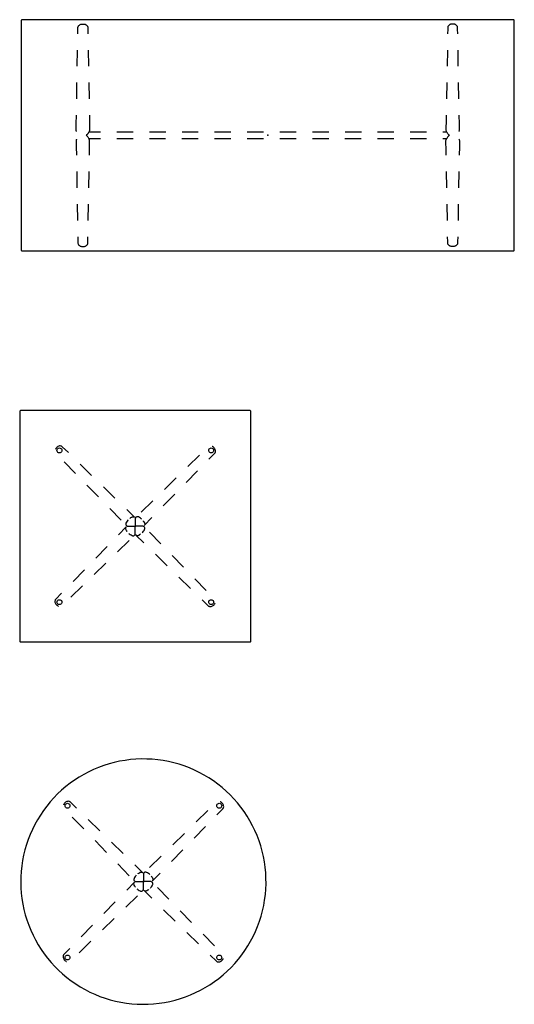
# Model space of a CAD drawing. Header units: metres. Extents: x -3.15 to 3.15, y -2.86 to 2.86.
# Tile 3 of 4: x 0.15 to 1.76, y -2.85 to 0.34. Entities that reach past the tile are written whole.
import ezdxf

# ---------------------------------------------------------------- set-up
doc = ezdxf.new("R2010")
doc.units = ezdxf.units.M
doc.header["$MEASUREMENT"] = 0
doc.layers.get('0').update_dxf_attribs({"true_color": 0x000000})

# ---------------------------------------------------------------- blocks, each defined once
blk = doc.blocks.new('f7b0a436-e910-49f5-99b3-930cf6b6292e')
for p, q in [((0.3575, 0.327), (0.3575, 0.327)), ((1.5576, 0.327), (1.5575, 0.327)), ((0.3393, 0.1897), (0.3402, 0.2426)), ((0.3749, 0.2426), (0.3758, 0.1897)), ((1.5402, 0.2426), (1.5393, 0.1897)), ((1.5758, 0.1897), (1.5749, 0.2426)), ((0.3374, 0.0839), (0.3383, 0.1368)), ((0.3768, 0.1368), (0.3777, 0.0839)), ((1.5383, 0.1368), (1.5374, 0.0839)), ((1.5777, 0.0839), (1.5768, 0.1368)), ((0.5204, -0.024), (0.4675, -0.024)), ((0.6263, -0.024), (0.5734, -0.024)), ((0.7321, -0.024), (0.6792, -0.024)), ((0.8379, -0.024), (0.785, -0.024)), ((0.9437, -0.024), (0.8908, -0.024)), ((1.0495, -0.024), (0.9966, -0.024)), ((1.1554, -0.024), (1.1025, -0.024)), ((1.2612, -0.024), (1.2083, -0.024)), ((1.367, -0.024), (1.3141, -0.024)), ((1.4728, -0.024), (1.4199, -0.024)), ((0.368, -0.0339), (0.3677, -0.034)), ((0.4673, -0.044), (0.5202, -0.044)), ((0.5732, -0.044), (0.6261, -0.044)), ((0.679, -0.044), (0.7319, -0.044)), ((0.7848, -0.044), (0.8377, -0.044)), ((0.8906, -0.044), (0.9435, -0.044)), ((0.9964, -0.044), (1.0493, -0.044)), ((1.1023, -0.044), (1.1552, -0.044)), ((1.2081, -0.044), (1.261, -0.044)), ((1.3139, -0.044), (1.3668, -0.044)), ((1.4197, -0.044), (1.4726, -0.044)), ((0.3374, -0.1519), (0.3383, -0.2047)), ((0.3768, -0.2048), (0.3777, -0.1519)), ((1.5383, -0.2048), (1.5374, -0.1519)), ((1.5777, -0.1519), (1.5768, -0.2047)), ((0.3393, -0.2577), (0.3402, -0.3106)), ((0.3749, -0.3106), (0.3758, -0.2577)), ((1.5402, -0.3106), (1.5393, -0.2577)), ((1.5758, -0.2577), (1.5749, -0.3106)), ((0.3575, -0.395), (0.3575, -0.395)), ((1.5576, -0.395), (1.5575, -0.395))]:
    blk.add_line(p, q)
for points in [[(0.3412, 0.2955, 0), (0.3415, 0.3108, 0), (0.3416, 0.3166, 0), (0.3418, 0.3181, 0), (0.3421, 0.3188, 0), (0.3423, 0.3193, 0), (0.343, 0.3205, 0), (0.3437, 0.3215, 0), (0.3449, 0.3227, 0), (0.3462, 0.3237, 0), (0.3475, 0.3245, 0), (0.3482, 0.3249, 0), (0.3492, 0.3254, 0), (0.3507, 0.326, 0), (0.3527, 0.3265, 0), (0.3539, 0.3267, 0), (0.3548, 0.3268, 0), (0.356, 0.327, 0), (0.3575, 0.327, 0)], [(0.3575, 0.327, 0), (0.3591, 0.327, 0), (0.3603, 0.3268, 0), (0.3612, 0.3267, 0), (0.3624, 0.3265, 0), (0.3644, 0.326, 0), (0.3659, 0.3254, 0), (0.3669, 0.3249, 0), (0.3676, 0.3245, 0), (0.3689, 0.3237, 0), (0.3702, 0.3227, 0), (0.3714, 0.3215, 0), (0.3721, 0.3205, 0), (0.3728, 0.3193, 0), (0.373, 0.3188, 0), (0.3733, 0.3181, 0), (0.3735, 0.3166, 0), (0.3736, 0.3108, 0), (0.3739, 0.2955, 0)], [(1.5575, 0.327, 0), (1.556, 0.327, 0), (1.5548, 0.3268, 0), (1.5539, 0.3267, 0), (1.5527, 0.3265, 0), (1.5507, 0.326, 0), (1.5492, 0.3254, 0), (1.5482, 0.3249, 0), (1.5475, 0.3245, 0), (1.5462, 0.3237, 0), (1.5449, 0.3227, 0), (1.5437, 0.3215, 0), (1.543, 0.3205, 0), (1.5423, 0.3193, 0), (1.5421, 0.3188, 0), (1.5418, 0.3181, 0), (1.5416, 0.3166, 0), (1.5415, 0.3108, 0), (1.5412, 0.2955, 0)], [(1.5739, 0.2955, 0), (1.5736, 0.3108, 0), (1.5735, 0.3166, 0), (1.5733, 0.3181, 0), (1.573, 0.3188, 0), (1.5728, 0.3193, 0), (1.5721, 0.3205, 0), (1.5714, 0.3215, 0), (1.5702, 0.3227, 0), (1.5689, 0.3237, 0), (1.5676, 0.3245, 0), (1.5669, 0.3249, 0), (1.5659, 0.3254, 0), (1.5644, 0.326, 0), (1.5624, 0.3265, 0), (1.5612, 0.3267, 0), (1.5603, 0.3268, 0), (1.5591, 0.327, 0), (1.5576, 0.327, 0)], [(0.3373, -0.0216, 0), (0.3368, -0.0206, 0), (0.3365, -0.0198, 0), (0.3362, -0.0192, 0), (0.3356, -0.017, 0), (0.3358, -0.0079, 0), (0.3358, -0.0054, 0), (0.3358, -0.0027, 0), (0.3359, 0.0031, 0), (0.3364, 0.031, 0)], [(0.3787, 0.031, 0), (0.3792, 0.0031, 0), (0.3793, -0.0027, 0), (0.3793, -0.0054, 0), (0.3793, -0.0079, 0), (0.3795, -0.017, 0), (0.3789, -0.0192, 0), (0.3786, -0.0198, 0), (0.3783, -0.0206, 0), (0.3778, -0.0216, 0)], [(1.5364, 0.031, 0), (1.5359, 0.0031, 0), (1.5358, -0.0027, 0), (1.5358, -0.0054, 0), (1.5358, -0.0079, 0), (1.5356, -0.017, 0), (1.5362, -0.0192, 0), (1.5365, -0.0198, 0), (1.5368, -0.0206, 0), (1.5373, -0.0216, 0)], [(1.5778, -0.0216, 0), (1.5783, -0.0206, 0), (1.5786, -0.0198, 0), (1.5789, -0.0192, 0), (1.5795, -0.017, 0), (1.5793, -0.0079, 0), (1.5793, -0.0054, 0), (1.5793, -0.0027, 0), (1.5792, 0.0031, 0), (1.5787, 0.031, 0)], [(0.4146, -0.024, 0), (0.3777, -0.024, 0), (0.3765, -0.024, 0), (0.3759, -0.025, 0), (0.3733, -0.0288, 0), (0.3719, -0.0306, 0), (0.3709, -0.0316, 0), (0.3703, -0.0322, 0), (0.3696, -0.033, 0), (0.3688, -0.0337, 0), (0.368, -0.0339, 0)], [(1.5255, -0.044, 0), (1.5374, -0.044, 0), (1.5386, -0.044, 0), (1.5392, -0.043, 0), (1.5418, -0.0392, 0), (1.5432, -0.0374, 0), (1.5442, -0.0364, 0), (1.5447, -0.0358, 0), (1.5455, -0.035, 0), (1.5463, -0.0343, 0), (1.5473, -0.034, 0), (1.5463, -0.0337, 0), (1.5455, -0.033, 0), (1.5448, -0.0323, 0), (1.5442, -0.0316, 0), (1.5432, -0.0306, 0), (1.5418, -0.0289, 0), (1.5392, -0.025, 0), (1.5386, -0.024, 0), (1.5375, -0.024, 0), (1.5257, -0.024, 0)], [(0.3373, -0.0464, 0), (0.3368, -0.0474, 0), (0.3365, -0.0482, 0), (0.3362, -0.0488, 0), (0.3356, -0.051, 0), (0.3358, -0.0601, 0), (0.3358, -0.0626, 0), (0.3358, -0.0653, 0), (0.3359, -0.0711, 0), (0.3364, -0.0989, 0)], [(0.3677, -0.034, 0), (0.3688, -0.0343, 0), (0.3696, -0.035, 0), (0.3703, -0.0357, 0), (0.3709, -0.0364, 0), (0.3719, -0.0374, 0), (0.3733, -0.0391, 0), (0.3759, -0.0429, 0), (0.3765, -0.044, 0), (0.3776, -0.044, 0), (0.4144, -0.044, 0)], [(0.3787, -0.099, 0), (0.3792, -0.0711, 0), (0.3793, -0.0653, 0), (0.3793, -0.0626, 0), (0.3793, -0.0601, 0), (0.3795, -0.051, 0), (0.3789, -0.0488, 0), (0.3786, -0.0482, 0), (0.3783, -0.0474, 0), (0.3778, -0.0464, 0)], [(1.5364, -0.099, 0), (1.5359, -0.0711, 0), (1.5358, -0.0653, 0), (1.5358, -0.0626, 0), (1.5358, -0.0601, 0), (1.5356, -0.051, 0), (1.5362, -0.0488, 0), (1.5365, -0.0482, 0), (1.5368, -0.0474, 0), (1.5373, -0.0464, 0)], [(1.5778, -0.0464, 0), (1.5783, -0.0474, 0), (1.5786, -0.0482, 0), (1.5789, -0.0488, 0), (1.5795, -0.051, 0), (1.5793, -0.0601, 0), (1.5793, -0.0626, 0), (1.5793, -0.0653, 0), (1.5792, -0.0711, 0), (1.5787, -0.0989, 0)], [(0.3412, -0.3635, 0), (0.3415, -0.3788, 0), (0.3416, -0.3846, 0), (0.3418, -0.3861, 0), (0.3421, -0.3868, 0), (0.3423, -0.3873, 0), (0.343, -0.3885, 0), (0.3437, -0.3895, 0), (0.3449, -0.3907, 0), (0.3462, -0.3917, 0), (0.3475, -0.3925, 0), (0.3482, -0.3929, 0), (0.3492, -0.3934, 0), (0.3507, -0.3939, 0), (0.3527, -0.3945, 0), (0.3539, -0.3947, 0), (0.3548, -0.3948, 0), (0.356, -0.3949, 0), (0.3575, -0.395, 0)], [(0.3575, -0.395, 0), (0.3591, -0.3949, 0), (0.3603, -0.3948, 0), (0.3612, -0.3947, 0), (0.3624, -0.3945, 0), (0.3644, -0.3939, 0), (0.3659, -0.3934, 0), (0.3669, -0.3929, 0), (0.3676, -0.3925, 0), (0.3689, -0.3917, 0), (0.3702, -0.3907, 0), (0.3714, -0.3895, 0), (0.3721, -0.3885, 0), (0.3728, -0.3873, 0), (0.373, -0.3868, 0), (0.3733, -0.3861, 0), (0.3735, -0.3846, 0), (0.3736, -0.3788, 0), (0.3739, -0.3635, 0)], [(1.5575, -0.395, 0), (1.556, -0.3949, 0), (1.5548, -0.3948, 0), (1.5539, -0.3947, 0), (1.5527, -0.3945, 0), (1.5507, -0.3939, 0), (1.5492, -0.3934, 0), (1.5482, -0.3929, 0), (1.5475, -0.3925, 0), (1.5462, -0.3917, 0), (1.5449, -0.3907, 0), (1.5437, -0.3895, 0), (1.543, -0.3885, 0), (1.5423, -0.3873, 0), (1.5421, -0.3868, 0), (1.5418, -0.3861, 0), (1.5416, -0.3846, 0), (1.5415, -0.3788, 0), (1.5412, -0.3635, 0)], [(1.5739, -0.3635, 0), (1.5736, -0.3788, 0), (1.5735, -0.3846, 0), (1.5733, -0.3861, 0), (1.573, -0.3868, 0), (1.5728, -0.3873, 0), (1.5721, -0.3885, 0), (1.5714, -0.3895, 0), (1.5702, -0.3907, 0), (1.5689, -0.3917, 0), (1.5676, -0.3925, 0), (1.5669, -0.3929, 0), (1.5659, -0.3934, 0), (1.5644, -0.3939, 0), (1.5624, -0.3945, 0), (1.5612, -0.3947, 0), (1.5603, -0.3948, 0), (1.5591, -0.3949, 0), (1.5576, -0.395, 0)]]:
    blk.add_polyline3d(points)
blk.add_point((0.9575, -0.034))
blk = doc.blocks.new('eae34660-7b26-4711-9e6d-ec387f4db374')
blk.add_polyline3d([(0.1549, -1.6775, 0), (0.8999, -1.6775, 0), (0.9012, -1.6772, 0), (0.9021, -1.6763, 0), (0.9024, -1.675, 0), (0.9024, -0.93, 0), (0.9021, -0.9288, 0), (0.9012, -0.9279, 0), (0.8999, -0.9275, 0), (0.1549, -0.9275, 0), (0.1537, -0.9279, 0), (0.1528, -0.9288, 0), (0.1524, -0.93, 0), (0.1524, -1.675, 0), (0.1528, -1.6763, 0), (0.1537, -1.6772, 0), (0.1549, -1.6775, 0)])
blk.add_point((0.5274, -1.3025))
blk = doc.blocks.new('f7191317-9dd1-4c92-b06e-8adae0892b5d')
blk.add_polyline3d([(0.16, -0.409, 0), (1.755, -0.409, 0), (1.7563, -0.4087, 0), (1.7572, -0.4077, 0), (1.7575, -0.4065, 0), (1.7575, 0.3385, 0), (1.7572, 0.3398, 0), (1.7563, 0.3407, 0), (1.755, 0.341, 0), (0.16, 0.341, 0), (0.1588, 0.3407, 0), (0.1579, 0.3398, 0), (0.1575, 0.3385, 0), (0.1575, -0.4065, 0), (0.1579, -0.4077, 0), (0.1588, -0.4087, 0), (0.16, -0.409, 0)])
blk.add_point((0.9575, -0.034))
blk = doc.blocks.new('20685003-bc52-409b-a182-f337a4bbaa4e')
for p, q in [((0.2906, -1.0445), (0.2906, -1.0444)), ((0.3103, -1.0637), (0.2906, -1.0445)), ((0.7361, -1.0719), (0.6983, -1.1089)), ((0.7663, -1.0854), (0.7855, -1.0657)), ((0.7855, -1.0657), (0.7855, -1.0656)), ((0.2968, -1.0938), (0.3338, -1.1317)), ((0.386, -1.1376), (0.3482, -1.1006)), ((0.6604, -1.1458), (0.6226, -1.1828)), ((0.6924, -1.1611), (0.7293, -1.1232)), ((0.3708, -1.1695), (0.4077, -1.2074)), ((0.4617, -1.2115), (0.4239, -1.1745)), ((0.6185, -1.2368), (0.6554, -1.199)), ((0.4447, -1.2453), (0.4816, -1.2831)), ((0.5847, -1.2197), (0.5468, -1.2567)), ((0.6102, -1.3598), (0.5733, -1.3219)), ((0.4364, -1.3682), (0.3995, -1.4061)), ((0.4702, -1.3853), (0.5081, -1.3483)), ((0.5931, -1.3935), (0.631, -1.4305)), ((0.6841, -1.4355), (0.6472, -1.3976)), ((0.3945, -1.4592), (0.4323, -1.4223)), ((0.3625, -1.4439), (0.3256, -1.4818)), ((0.6689, -1.4675), (0.7067, -1.5044)), ((0.3187, -1.5331), (0.3566, -1.4962)), ((0.758, -1.5112), (0.7211, -1.4734)), ((0.2886, -1.5197), (0.2694, -1.5393)), ((0.2694, -1.5393), (0.2693, -1.5394)), ((0.7446, -1.5414), (0.7643, -1.5606)), ((0.7643, -1.5606), (0.7643, -1.5606))]:
    blk.add_line(p, q)
for points in [[(0.2906, -1.0444, 0), (0.2896, -1.0436, 0), (0.2886, -1.043, 0), (0.2878, -1.0426, 0), (0.2867, -1.0422, 0), (0.2842, -1.0419, 0), (0.2815, -1.0421, 0), (0.279, -1.0428, 0), (0.2766, -1.0439, 0), (0.275, -1.0449, 0), (0.2735, -1.046, 0), (0.2727, -1.0468, 0), (0.2717, -1.0477, 0), (0.27, -1.0498, 0), (0.2693, -1.0509, 0), (0.2688, -1.0517, 0), (0.2684, -1.0525, 0), (0.2682, -1.0529, 0)], [(0.2812, -1.0643, 0), (0.2788, -1.0639, 0), (0.2765, -1.0628, 0), (0.2748, -1.061, 0), (0.2736, -1.0588, 0), (0.2733, -1.0563, 0), (0.2736, -1.0538, 0), (0.2748, -1.0516, 0), (0.2765, -1.0499, 0), (0.2788, -1.0487, 0), (0.2812, -1.0483, 0)], [(0.2812, -1.0643, 0), (0.2788, -1.0639, 0), (0.2765, -1.0628, 0), (0.2748, -1.061, 0), (0.2736, -1.0588, 0), (0.2733, -1.0563, 0), (0.2736, -1.0538, 0), (0.2748, -1.0516, 0), (0.2765, -1.0499, 0), (0.2788, -1.0487, 0), (0.2812, -1.0483, 0)], [(0.2812, -1.0483, 0), (0.2837, -1.0487, 0), (0.2859, -1.0499, 0), (0.2877, -1.0516, 0), (0.2888, -1.0538, 0), (0.2892, -1.0563, 0), (0.2888, -1.0588, 0), (0.2877, -1.061, 0), (0.2859, -1.0628, 0), (0.2837, -1.0639, 0), (0.2812, -1.0643, 0)], [(0.2812, -1.0483, 0), (0.2837, -1.0487, 0), (0.2859, -1.0499, 0), (0.2877, -1.0516, 0), (0.2888, -1.0538, 0), (0.2892, -1.0563, 0), (0.2888, -1.0588, 0), (0.2877, -1.061, 0), (0.2859, -1.0628, 0), (0.2837, -1.0639, 0), (0.2812, -1.0643, 0)], [(0.7657, -1.0563, 0), (0.7661, -1.0538, 0), (0.7672, -1.0516, 0), (0.769, -1.0499, 0), (0.7712, -1.0487, 0), (0.7737, -1.0483, 0), (0.7761, -1.0487, 0), (0.7783, -1.0499, 0), (0.7801, -1.0516, 0), (0.7812, -1.0538, 0), (0.7816, -1.0563, 0)], [(0.7657, -1.0563, 0), (0.7661, -1.0538, 0), (0.7672, -1.0516, 0), (0.769, -1.0499, 0), (0.7712, -1.0487, 0), (0.7737, -1.0483, 0), (0.7761, -1.0487, 0), (0.7783, -1.0499, 0), (0.7801, -1.0516, 0), (0.7812, -1.0538, 0), (0.7816, -1.0563, 0)], [(0.7855, -1.0656, 0), (0.7864, -1.0646, 0), (0.787, -1.0637, 0), (0.7874, -1.0629, 0), (0.7877, -1.0618, 0), (0.7881, -1.0592, 0), (0.7879, -1.0566, 0), (0.7872, -1.0541, 0), (0.7861, -1.0517, 0), (0.7851, -1.0501, 0), (0.7839, -1.0486, 0), (0.7832, -1.0477, 0), (0.7822, -1.0468, 0), (0.7802, -1.0451, 0), (0.7791, -1.0444, 0), (0.7782, -1.0439, 0), (0.7774, -1.0435, 0), (0.777, -1.0433, 0)], [(0.7816, -1.0563, 0), (0.7812, -1.0588, 0), (0.7801, -1.061, 0), (0.7783, -1.0628, 0), (0.7761, -1.0639, 0), (0.7737, -1.0643, 0), (0.7712, -1.0639, 0), (0.769, -1.0628, 0), (0.7672, -1.061, 0), (0.7661, -1.0588, 0), (0.7657, -1.0563, 0)], [(0.7816, -1.0563, 0), (0.7812, -1.0588, 0), (0.7801, -1.061, 0), (0.7783, -1.0628, 0), (0.7761, -1.0639, 0), (0.7737, -1.0643, 0), (0.7712, -1.0639, 0), (0.769, -1.0628, 0), (0.7672, -1.061, 0), (0.7661, -1.0588, 0), (0.7657, -1.0563, 0)], [(0.51, -1.2767, 0), (0.5105, -1.2763, 0), (0.5132, -1.2745, 0), (0.5161, -1.2729, 0), (0.5175, -1.2722, 0), (0.5192, -1.2717, 0), (0.521, -1.2716, 0), (0.5226, -1.2719, 0), (0.5242, -1.2726, 0), (0.5249, -1.2731, 0), (0.5252, -1.2734, 0), (0.5252, -1.2734, 0), (0.4996, -1.2484, 0)], [(0.5483, -1.2796, 0), (0.5468, -1.2782, 0), (0.544, -1.276, 0), (0.541, -1.2741, 0), (0.5379, -1.2724, 0), (0.537, -1.272, 0), (0.5362, -1.2718, 0), (0.5342, -1.2716, 0), (0.5324, -1.2718, 0), (0.5307, -1.2726, 0), (0.5299, -1.2732, 0), (0.5296, -1.2734, 0), (0.5295, -1.2736, 0), (0.5296, -1.2735, 0), (0.5286, -1.2746, 0), (0.5279, -1.276, 0), (0.5274, -1.2775, 0)], [(0.5274, -1.2775, 0), (0.5274, -1.3025, 0), (0.529, -1.3025, 0)], [(0.5532, -1.2851, 0), (0.5536, -1.2856, 0), (0.5555, -1.2883, 0), (0.5571, -1.2912, 0), (0.5578, -1.2926, 0), (0.5583, -1.2942, 0), (0.5584, -1.2961, 0), (0.5581, -1.2977, 0), (0.5573, -1.2993, 0), (0.5568, -1.3, 0), (0.5566, -1.3002, 0), (0.5565, -1.3003, 0), (0.5815, -1.2747, 0)], [(0.5017, -1.32, 0), (0.5012, -1.3194, 0), (0.4994, -1.3167, 0), (0.4978, -1.3139, 0), (0.4971, -1.3124, 0), (0.4966, -1.3108, 0), (0.4965, -1.309, 0), (0.4968, -1.3073, 0), (0.4976, -1.3057, 0), (0.4981, -1.3051, 0), (0.4983, -1.3048, 0), (0.4984, -1.3047, 0), (0.4734, -1.3303, 0)], [(0.5045, -1.2817, 0), (0.5031, -1.2832, 0), (0.501, -1.286, 0), (0.499, -1.289, 0), (0.4973, -1.2921, 0), (0.497, -1.2929, 0), (0.4967, -1.2938, 0), (0.4965, -1.2957, 0), (0.4968, -1.2976, 0), (0.4976, -1.2993, 0), (0.4981, -1.3, 0), (0.4984, -1.3003, 0), (0.4985, -1.3005, 0), (0.4984, -1.3003, 0), (0.4996, -1.3013, 0), (0.5009, -1.302, 0), (0.5024, -1.3025, 0)], [(0.5024, -1.3025, 0), (0.5274, -1.3025, 0), (0.5274, -1.301, 0)], [(0.5274, -1.3275, 0), (0.5274, -1.3025, 0), (0.5259, -1.3025, 0)], [(0.5524, -1.3025, 0), (0.5274, -1.3025, 0), (0.5274, -1.3041, 0)], [(0.5503, -1.3234, 0), (0.5517, -1.3218, 0), (0.5539, -1.319, 0), (0.5559, -1.3161, 0), (0.5575, -1.3129, 0), (0.5579, -1.3121, 0), (0.5582, -1.3113, 0), (0.5584, -1.3093, 0), (0.5581, -1.3075, 0), (0.5573, -1.3057, 0), (0.5568, -1.305, 0), (0.5565, -1.3047, 0), (0.5564, -1.3046, 0), (0.5565, -1.3047, 0), (0.5553, -1.3037, 0), (0.5539, -1.303, 0), (0.5525, -1.3025, 0)], [(0.5066, -1.3254, 0), (0.5081, -1.3268, 0), (0.5109, -1.329, 0), (0.5139, -1.3309, 0), (0.517, -1.3326, 0), (0.5179, -1.333, 0), (0.5187, -1.3333, 0), (0.5207, -1.3335, 0), (0.5225, -1.3332, 0), (0.5242, -1.3324, 0), (0.5249, -1.3318, 0), (0.5252, -1.3316, 0), (0.5254, -1.3315, 0), (0.5253, -1.3316, 0), (0.5262, -1.3304, 0), (0.527, -1.329, 0), (0.5274, -1.3275, 0)], [(0.5449, -1.3283, 0), (0.5443, -1.3287, 0), (0.5416, -1.3305, 0), (0.5388, -1.3321, 0), (0.5373, -1.3329, 0), (0.5357, -1.3334, 0), (0.5339, -1.3335, 0), (0.5323, -1.3331, 0), (0.5307, -1.3324, 0), (0.53, -1.3319, 0), (0.5297, -1.3316, 0), (0.5296, -1.3316, 0), (0.5553, -1.3566, 0)], [(0.2693, -1.5394, 0), (0.2685, -1.5404, 0), (0.2679, -1.5413, 0), (0.2675, -1.5422, 0), (0.2672, -1.5432, 0), (0.2668, -1.5458, 0), (0.267, -1.5484, 0), (0.2677, -1.5509, 0), (0.2688, -1.5533, 0), (0.2698, -1.5549, 0), (0.271, -1.5565, 0), (0.2717, -1.5573, 0), (0.2726, -1.5582, 0), (0.2747, -1.5599, 0), (0.2758, -1.5606, 0), (0.2767, -1.5612, 0), (0.2774, -1.5616, 0), (0.2779, -1.5618, 0)], [(0.2733, -1.5487, 0), (0.2736, -1.5463, 0), (0.2748, -1.544, 0), (0.2765, -1.5423, 0), (0.2788, -1.5412, 0), (0.2812, -1.5408, 0), (0.2837, -1.5412, 0), (0.2859, -1.5423, 0), (0.2877, -1.544, 0), (0.2888, -1.5463, 0), (0.2892, -1.5487, 0)], [(0.2733, -1.5487, 0), (0.2736, -1.5463, 0), (0.2748, -1.544, 0), (0.2765, -1.5423, 0), (0.2788, -1.5412, 0), (0.2812, -1.5408, 0), (0.2837, -1.5412, 0), (0.2859, -1.5423, 0), (0.2877, -1.544, 0), (0.2888, -1.5463, 0), (0.2892, -1.5487, 0)], [(0.2892, -1.5487, 0), (0.2888, -1.5512, 0), (0.2877, -1.5534, 0), (0.2859, -1.5552, 0), (0.2837, -1.5563, 0), (0.2812, -1.5567, 0), (0.2788, -1.5563, 0), (0.2765, -1.5552, 0), (0.2748, -1.5534, 0), (0.2736, -1.5512, 0), (0.2733, -1.5487, 0)], [(0.2892, -1.5487, 0), (0.2888, -1.5512, 0), (0.2877, -1.5534, 0), (0.2859, -1.5552, 0), (0.2837, -1.5563, 0), (0.2812, -1.5567, 0), (0.2788, -1.5563, 0), (0.2765, -1.5552, 0), (0.2748, -1.5534, 0), (0.2736, -1.5512, 0), (0.2733, -1.5487, 0)], [(0.7643, -1.5606, 0), (0.7653, -1.5615, 0), (0.7663, -1.562, 0), (0.7671, -1.5624, 0), (0.7681, -1.5628, 0), (0.7707, -1.5632, 0), (0.7733, -1.5629, 0), (0.7759, -1.5622, 0), (0.7782, -1.5611, 0), (0.7798, -1.5602, 0), (0.7814, -1.559, 0), (0.7822, -1.5583, 0), (0.7831, -1.5573, 0), (0.7849, -1.5552, 0), (0.7856, -1.5542, 0), (0.7861, -1.5533, 0), (0.7865, -1.5525, 0), (0.7867, -1.5521, 0)], [(0.7737, -1.5567, 0), (0.7712, -1.5563, 0), (0.769, -1.5552, 0), (0.7672, -1.5534, 0), (0.7661, -1.5512, 0), (0.7657, -1.5487, 0), (0.7661, -1.5463, 0), (0.7672, -1.544, 0), (0.769, -1.5423, 0), (0.7712, -1.5412, 0), (0.7737, -1.5408, 0)], [(0.7737, -1.5567, 0), (0.7712, -1.5563, 0), (0.769, -1.5552, 0), (0.7672, -1.5534, 0), (0.7661, -1.5512, 0), (0.7657, -1.5487, 0), (0.7661, -1.5463, 0), (0.7672, -1.544, 0), (0.769, -1.5423, 0), (0.7712, -1.5412, 0), (0.7737, -1.5408, 0)], [(0.7737, -1.5408, 0), (0.7761, -1.5412, 0), (0.7783, -1.5423, 0), (0.7801, -1.544, 0), (0.7812, -1.5463, 0), (0.7816, -1.5487, 0), (0.7812, -1.5512, 0), (0.7801, -1.5534, 0), (0.7783, -1.5552, 0), (0.7761, -1.5563, 0), (0.7737, -1.5567, 0)], [(0.7737, -1.5408, 0), (0.7761, -1.5412, 0), (0.7783, -1.5423, 0), (0.7801, -1.544, 0), (0.7812, -1.5463, 0), (0.7816, -1.5487, 0), (0.7812, -1.5512, 0), (0.7801, -1.5534, 0), (0.7783, -1.5552, 0), (0.7761, -1.5563, 0), (0.7737, -1.5567, 0)]]:
    blk.add_polyline3d(points)
blk.add_point((0.5274, -1.3025))
blk = doc.blocks.new('f9dd78bf-4ae8-4cd1-a2d5-f425f9c2532b')
blk.add_polyline3d([(0.8353, -2.1743, 0), (0.8224, -2.162, 0), (0.8091, -2.1503, 0), (0.7952, -2.1393, 0), (0.7809, -2.1288, 0), (0.7661, -2.119, 0), (0.7509, -2.1099, 0), (0.7353, -2.1015, 0), (0.7194, -2.0937, 0), (0.7031, -2.0867, 0), (0.6865, -2.0804, 0), (0.6696, -2.0749, 0), (0.6526, -2.0701, 0), (0.6353, -2.0661, 0), (0.6178, -2.0629, 0), (0.6003, -2.0604, 0), (0.5826, -2.0587, 0), (0.5649, -2.0578, 0), (0.5472, -2.0577, 0), (0.5295, -2.0584, 0), (0.5118, -2.0599, 0), (0.4942, -2.0622, 0), (0.4767, -2.0652, 0), (0.4594, -2.069, 0), (0.4423, -2.0736, 0), (0.4254, -2.079, 0), (0.4087, -2.0851, 0), (0.3924, -2.0919, 0), (0.3763, -2.0995, 0), (0.3606, -2.1077, 0), (0.3453, -2.1167, 0), (0.3304, -2.1263, 0), (0.316, -2.1366, 0), (0.302, -2.1475, 0), (0.2885, -2.159, 0), (0.2756, -2.1711, 0), (0.2632, -2.1838, 0), (0.2513, -2.197, 0), (0.2401, -2.2108, 0), (0.2295, -2.225, 0), (0.2196, -2.2397, 0), (0.2103, -2.2548, 0), (0.2017, -2.2703, 0), (0.1938, -2.2861, 0), (0.1866, -2.3023, 0), (0.1801, -2.3189, 0), (0.1744, -2.3356, 0), (0.1694, -2.3527, 0), (0.1652, -2.3699, 0), (0.1618, -2.3873, 0), (0.1591, -2.4048, 0), (0.1572, -2.4225, 0), (0.1561, -2.4402, 0), (0.1558, -2.4579, 0), (0.1563, -2.4756, 0), (0.1576, -2.4933, 0), (0.1597, -2.5109, 0), (0.1625, -2.5284, 0), (0.1662, -2.5458, 0), (0.1706, -2.563, 0), (0.1757, -2.5799, 0), (0.1816, -2.5967, 0), (0.1883, -2.6131, 0), (0.1957, -2.6292, 0), (0.2037, -2.645, 0), (0.2125, -2.6604, 0), (0.222, -2.6754, 0), (0.2321, -2.69, 0), (0.2429, -2.7041, 0), (0.2542, -2.7177, 0), (0.2662, -2.7308, 0), (0.2787, -2.7433, 0), (0.2918, -2.7553, 0), (0.3054, -2.7667, 0), (0.3195, -2.7774, 0), (0.3341, -2.7875, 0), (0.3491, -2.797, 0), (0.3645, -2.8058, 0), (0.3803, -2.8139, 0), (0.3964, -2.8212, 0), (0.4129, -2.8279, 0), (0.4296, -2.8338, 0), (0.4465, -2.8389, 0), (0.4637, -2.8433, 0), (0.4811, -2.847, 0), (0.4986, -2.8498, 0), (0.5162, -2.8519, 0), (0.5339, -2.8532, 0), (0.5516, -2.8537, 0), (0.5694, -2.8534, 0), (0.5871, -2.8523, 0), (0.6047, -2.8504, 0), (0.6222, -2.8478, 0), (0.6396, -2.8443, 0), (0.6568, -2.8401, 0), (0.6739, -2.8351, 0), (0.6907, -2.8294, 0), (0.7072, -2.823, 0), (0.7234, -2.8158, 0), (0.7392, -2.8079, 0), (0.7548, -2.7992, 0), (0.7699, -2.79, 0), (0.7845, -2.78, 0), (0.7988, -2.7694, 0), (0.8125, -2.7582, 0), (0.8257, -2.7464, 0), (0.8384, -2.734, 0), (0.8505, -2.721, 0), (0.862, -2.7075, 0), (0.8729, -2.6935, 0), (0.8832, -2.6791, 0), (0.8928, -2.6642, 0), (0.9018, -2.6489, 0), (0.9101, -2.6332, 0), (0.9176, -2.6172, 0), (0.9244, -2.6008, 0), (0.9305, -2.5841, 0), (0.9359, -2.5672, 0), (0.9405, -2.5501, 0), (0.9443, -2.5328, 0), (0.9473, -2.5153, 0), (0.9496, -2.4977, 0), (0.9511, -2.4801, 0), (0.9518, -2.4623, 0), (0.9517, -2.4446, 0), (0.9508, -2.4269, 0), (0.9491, -2.4092, 0), (0.9467, -2.3917, 0), (0.9434, -2.3742, 0), (0.9394, -2.357, 0), (0.9346, -2.3399, 0), (0.9291, -2.323, 0), (0.9228, -2.3065, 0), (0.9158, -2.2902, 0), (0.9081, -2.2742, 0), (0.8996, -2.2586, 0), (0.8905, -2.2434, 0), (0.8807, -2.2286, 0), (0.8703, -2.2143, 0), (0.8592, -2.2004, 0), (0.8475, -2.1871, 0), (0.8353, -2.1743, 0)])
blk.add_point((0.5538, -2.4557))
blk = doc.blocks.new('f3225caf-58db-45a8-a1c1-826274bb9344')
for p, q in [((0.3367, -2.2168), (0.317, -2.1976)), ((0.317, -2.1976), (0.317, -2.1976)), ((0.7625, -2.2251), (0.7247, -2.262)), ((0.7927, -2.2385), (0.8119, -2.2189)), ((0.8119, -2.2189), (0.8119, -2.2188)), ((0.3232, -2.247), (0.3602, -2.2848)), ((0.4124, -2.2907), (0.3745, -2.2538)), ((0.6868, -2.299), (0.6489, -2.3359)), ((0.7188, -2.3143), (0.7557, -2.2764)), ((0.3971, -2.3227), (0.4341, -2.3606)), ((0.4881, -2.3647), (0.4503, -2.3277)), ((0.6449, -2.39), (0.6818, -2.3521)), ((0.6111, -2.3729), (0.5732, -2.4099)), ((0.4711, -2.3984), (0.508, -2.4363)), ((0.6366, -2.5129), (0.5997, -2.4751)), ((0.4628, -2.5214), (0.4259, -2.5592)), ((0.4966, -2.5385), (0.5345, -2.5015)), ((0.6195, -2.5467), (0.6574, -2.5837)), ((0.7105, -2.5887), (0.6736, -2.5508)), ((0.4209, -2.6124), (0.4587, -2.5754)), ((0.3889, -2.5971), (0.3519, -2.635)), ((0.3451, -2.6863), (0.383, -2.6493)), ((0.6953, -2.6206), (0.7331, -2.6576)), ((0.7844, -2.6644), (0.7475, -2.6265)), ((0.315, -2.6728), (0.2958, -2.6925)), ((0.2958, -2.6925), (0.2957, -2.6926)), ((0.771, -2.6945), (0.7907, -2.7137)), ((0.7907, -2.7137), (0.7907, -2.7138))]:
    blk.add_line(p, q)
for points in [[(0.317, -2.1976, 0), (0.316, -2.1967, 0), (0.315, -2.1962, 0), (0.3142, -2.1958, 0), (0.3131, -2.1954, 0), (0.3105, -2.195, 0), (0.3079, -2.1953, 0), (0.3054, -2.196, 0), (0.303, -2.197, 0), (0.3014, -2.198, 0), (0.2999, -2.1992, 0), (0.2991, -2.1999, 0), (0.2981, -2.2009, 0), (0.2964, -2.203, 0), (0.2957, -2.204, 0), (0.2952, -2.2049, 0), (0.2948, -2.2057, 0), (0.2946, -2.2061, 0)], [(0.3076, -2.2174, 0), (0.3052, -2.217, 0), (0.3029, -2.2159, 0), (0.3012, -2.2142, 0), (0.3, -2.2119, 0), (0.2997, -2.2095, 0), (0.3, -2.207, 0), (0.3012, -2.2048, 0), (0.3029, -2.203, 0), (0.3052, -2.2019, 0), (0.3076, -2.2015, 0)], [(0.3076, -2.2174, 0), (0.3052, -2.217, 0), (0.3029, -2.2159, 0), (0.3012, -2.2142, 0), (0.3, -2.2119, 0), (0.2997, -2.2095, 0), (0.3, -2.207, 0), (0.3012, -2.2048, 0), (0.3029, -2.203, 0), (0.3052, -2.2019, 0), (0.3076, -2.2015, 0)], [(0.3076, -2.2015, 0), (0.3101, -2.2019, 0), (0.3123, -2.203, 0), (0.3141, -2.2048, 0), (0.3152, -2.207, 0), (0.3156, -2.2095, 0), (0.3152, -2.2119, 0), (0.3141, -2.2142, 0), (0.3123, -2.2159, 0), (0.3101, -2.217, 0), (0.3076, -2.2174, 0)], [(0.3076, -2.2015, 0), (0.3101, -2.2019, 0), (0.3123, -2.203, 0), (0.3141, -2.2048, 0), (0.3152, -2.207, 0), (0.3156, -2.2095, 0), (0.3152, -2.2119, 0), (0.3141, -2.2142, 0), (0.3123, -2.2159, 0), (0.3101, -2.217, 0), (0.3076, -2.2174, 0)], [(0.7921, -2.2095, 0), (0.7925, -2.207, 0), (0.7936, -2.2048, 0), (0.7954, -2.203, 0), (0.7976, -2.2019, 0), (0.8, -2.2015, 0), (0.8025, -2.2019, 0), (0.8047, -2.203, 0), (0.8065, -2.2048, 0), (0.8076, -2.207, 0), (0.808, -2.2095, 0)], [(0.7921, -2.2095, 0), (0.7925, -2.207, 0), (0.7936, -2.2048, 0), (0.7954, -2.203, 0), (0.7976, -2.2019, 0), (0.8, -2.2015, 0), (0.8025, -2.2019, 0), (0.8047, -2.203, 0), (0.8065, -2.2048, 0), (0.8076, -2.207, 0), (0.808, -2.2095, 0)], [(0.8119, -2.2188, 0), (0.8128, -2.2178, 0), (0.8134, -2.2169, 0), (0.8138, -2.216, 0), (0.8141, -2.215, 0), (0.8145, -2.2124, 0), (0.8143, -2.2098, 0), (0.8136, -2.2073, 0), (0.8125, -2.2049, 0), (0.8115, -2.2033, 0), (0.8103, -2.2017, 0), (0.8096, -2.2009, 0), (0.8086, -2.2, 0), (0.8066, -2.1983, 0), (0.8055, -2.1976, 0), (0.8046, -2.197, 0), (0.8038, -2.1966, 0), (0.8034, -2.1964, 0)], [(0.808, -2.2095, 0), (0.8076, -2.2119, 0), (0.8065, -2.2142, 0), (0.8047, -2.2159, 0), (0.8025, -2.217, 0), (0.8, -2.2174, 0), (0.7976, -2.217, 0), (0.7954, -2.2159, 0), (0.7936, -2.2142, 0), (0.7925, -2.2119, 0), (0.7921, -2.2095, 0)], [(0.808, -2.2095, 0), (0.8076, -2.2119, 0), (0.8065, -2.2142, 0), (0.8047, -2.2159, 0), (0.8025, -2.217, 0), (0.8, -2.2174, 0), (0.7976, -2.217, 0), (0.7954, -2.2159, 0), (0.7936, -2.2142, 0), (0.7925, -2.2119, 0), (0.7921, -2.2095, 0)], [(0.5364, -2.4299, 0), (0.5369, -2.4295, 0), (0.5396, -2.4277, 0), (0.5425, -2.4261, 0), (0.5439, -2.4253, 0), (0.5456, -2.4248, 0), (0.5474, -2.4247, 0), (0.549, -2.4251, 0), (0.5506, -2.4258, 0), (0.5513, -2.4263, 0), (0.5516, -2.4265, 0), (0.5516, -2.4266, 0), (0.526, -2.4016, 0)], [(0.5747, -2.4328, 0), (0.5732, -2.4314, 0), (0.5704, -2.4292, 0), (0.5674, -2.4273, 0), (0.5643, -2.4256, 0), (0.5634, -2.4252, 0), (0.5626, -2.4249, 0), (0.5606, -2.4247, 0), (0.5588, -2.425, 0), (0.5571, -2.4258, 0), (0.5563, -2.4264, 0), (0.556, -2.4266, 0), (0.5559, -2.4267, 0), (0.556, -2.4266, 0), (0.555, -2.4278, 0), (0.5543, -2.4292, 0), (0.5538, -2.4307, 0)], [(0.5796, -2.4382, 0), (0.58, -2.4388, 0), (0.5819, -2.4415, 0), (0.5835, -2.4443, 0), (0.5842, -2.4458, 0), (0.5847, -2.4474, 0), (0.5848, -2.4492, 0), (0.5845, -2.4509, 0), (0.5837, -2.4524, 0), (0.5832, -2.4531, 0), (0.583, -2.4534, 0), (0.5829, -2.4535, 0), (0.6079, -2.4279, 0)], [(0.5281, -2.4731, 0), (0.5276, -2.4726, 0), (0.5258, -2.4699, 0), (0.5242, -2.467, 0), (0.5235, -2.4656, 0), (0.523, -2.464, 0), (0.5229, -2.4621, 0), (0.5232, -2.4605, 0), (0.524, -2.4589, 0), (0.5245, -2.4582, 0), (0.5247, -2.458, 0), (0.5248, -2.4579, 0), (0.4998, -2.4835, 0)], [(0.5309, -2.4348, 0), (0.5295, -2.4363, 0), (0.5274, -2.4392, 0), (0.5254, -2.4421, 0), (0.5237, -2.4453, 0), (0.5234, -2.4461, 0), (0.5231, -2.4469, 0), (0.5229, -2.4489, 0), (0.5232, -2.4507, 0), (0.524, -2.4525, 0), (0.5245, -2.4532, 0), (0.5248, -2.4535, 0), (0.5249, -2.4536, 0), (0.5248, -2.4535, 0), (0.526, -2.4545, 0), (0.5273, -2.4552, 0), (0.5288, -2.4557, 0)], [(0.5288, -2.4557, 0), (0.5538, -2.4557, 0), (0.5538, -2.4541, 0)], [(0.5538, -2.4807, 0), (0.5538, -2.4557, 0), (0.5523, -2.4557, 0)], [(0.5538, -2.4307, 0), (0.5538, -2.4557, 0), (0.5554, -2.4557, 0)], [(0.5788, -2.4557, 0), (0.5538, -2.4557, 0), (0.5538, -2.4572, 0)], [(0.5767, -2.4765, 0), (0.5781, -2.475, 0), (0.5803, -2.4722, 0), (0.5823, -2.4692, 0), (0.5839, -2.4661, 0), (0.5843, -2.4653, 0), (0.5846, -2.4644, 0), (0.5848, -2.4624, 0), (0.5845, -2.4606, 0), (0.5837, -2.4589, 0), (0.5832, -2.4582, 0), (0.5829, -2.4579, 0), (0.5828, -2.4577, 0), (0.5829, -2.4579, 0), (0.5817, -2.4569, 0), (0.5803, -2.4562, 0), (0.5788, -2.4557, 0)], [(0.533, -2.4786, 0), (0.5345, -2.48, 0), (0.5373, -2.4822, 0), (0.5403, -2.4841, 0), (0.5434, -2.4858, 0), (0.5442, -2.4862, 0), (0.5451, -2.4864, 0), (0.5471, -2.4866, 0), (0.5489, -2.4864, 0), (0.5506, -2.4855, 0), (0.5513, -2.485, 0), (0.5516, -2.4848, 0), (0.5518, -2.4846, 0), (0.5517, -2.4847, 0), (0.5526, -2.4836, 0), (0.5534, -2.4822, 0), (0.5538, -2.4807, 0)], [(0.5713, -2.4815, 0), (0.5707, -2.4819, 0), (0.568, -2.4837, 0), (0.5652, -2.4853, 0), (0.5637, -2.486, 0), (0.5621, -2.4865, 0), (0.5603, -2.4866, 0), (0.5586, -2.4863, 0), (0.5571, -2.4856, 0), (0.5564, -2.4851, 0), (0.5561, -2.4848, 0), (0.556, -2.4848, 0), (0.5817, -2.5098, 0)], [(0.2957, -2.6926, 0), (0.2949, -2.6936, 0), (0.2943, -2.6945, 0), (0.2939, -2.6953, 0), (0.2936, -2.6964, 0), (0.2932, -2.699, 0), (0.2934, -2.7016, 0), (0.2941, -2.7041, 0), (0.2952, -2.7065, 0), (0.2962, -2.7081, 0), (0.2974, -2.7096, 0), (0.2981, -2.7105, 0), (0.299, -2.7114, 0), (0.3011, -2.7131, 0), (0.3022, -2.7138, 0), (0.303, -2.7143, 0), (0.3038, -2.7147, 0), (0.3043, -2.7149, 0)], [(0.2997, -2.7019, 0), (0.3, -2.6994, 0), (0.3012, -2.6972, 0), (0.3029, -2.6954, 0), (0.3052, -2.6943, 0), (0.3076, -2.6939, 0), (0.3101, -2.6943, 0), (0.3123, -2.6954, 0), (0.3141, -2.6972, 0), (0.3152, -2.6994, 0), (0.3156, -2.7019, 0)], [(0.2997, -2.7019, 0), (0.3, -2.6994, 0), (0.3012, -2.6972, 0), (0.3029, -2.6954, 0), (0.3052, -2.6943, 0), (0.3076, -2.6939, 0), (0.3101, -2.6943, 0), (0.3123, -2.6954, 0), (0.3141, -2.6972, 0), (0.3152, -2.6994, 0), (0.3156, -2.7019, 0)], [(0.3156, -2.7019, 0), (0.3152, -2.7044, 0), (0.3141, -2.7066, 0), (0.3123, -2.7083, 0), (0.3101, -2.7095, 0), (0.3076, -2.7099, 0), (0.3052, -2.7095, 0), (0.3029, -2.7083, 0), (0.3012, -2.7066, 0), (0.3, -2.7044, 0), (0.2997, -2.7019, 0)], [(0.3156, -2.7019, 0), (0.3152, -2.7044, 0), (0.3141, -2.7066, 0), (0.3123, -2.7083, 0), (0.3101, -2.7095, 0), (0.3076, -2.7099, 0), (0.3052, -2.7095, 0), (0.3029, -2.7083, 0), (0.3012, -2.7066, 0), (0.3, -2.7044, 0), (0.2997, -2.7019, 0)], [(0.7907, -2.7138, 0), (0.7917, -2.7146, 0), (0.7927, -2.7152, 0), (0.7935, -2.7156, 0), (0.7945, -2.716, 0), (0.7971, -2.7163, 0), (0.7997, -2.7161, 0), (0.8023, -2.7154, 0), (0.8046, -2.7143, 0), (0.8062, -2.7133, 0), (0.8078, -2.7121, 0), (0.8086, -2.7114, 0), (0.8095, -2.7105, 0), (0.8113, -2.7084, 0), (0.812, -2.7073, 0), (0.8125, -2.7065, 0), (0.8129, -2.7057, 0), (0.8131, -2.7053, 0)], [(0.8, -2.7099, 0), (0.7976, -2.7095, 0), (0.7954, -2.7083, 0), (0.7936, -2.7066, 0), (0.7925, -2.7044, 0), (0.7921, -2.7019, 0), (0.7925, -2.6994, 0), (0.7936, -2.6972, 0), (0.7954, -2.6954, 0), (0.7976, -2.6943, 0), (0.8, -2.6939, 0)], [(0.8, -2.7099, 0), (0.7976, -2.7095, 0), (0.7954, -2.7083, 0), (0.7936, -2.7066, 0), (0.7925, -2.7044, 0), (0.7921, -2.7019, 0), (0.7925, -2.6994, 0), (0.7936, -2.6972, 0), (0.7954, -2.6954, 0), (0.7976, -2.6943, 0), (0.8, -2.6939, 0)], [(0.8, -2.6939, 0), (0.8025, -2.6943, 0), (0.8047, -2.6954, 0), (0.8065, -2.6972, 0), (0.8076, -2.6994, 0), (0.808, -2.7019, 0), (0.8076, -2.7044, 0), (0.8065, -2.7066, 0), (0.8047, -2.7083, 0), (0.8025, -2.7095, 0), (0.8, -2.7099, 0)], [(0.8, -2.6939, 0), (0.8025, -2.6943, 0), (0.8047, -2.6954, 0), (0.8065, -2.6972, 0), (0.8076, -2.6994, 0), (0.808, -2.7019, 0), (0.8076, -2.7044, 0), (0.8065, -2.7066, 0), (0.8047, -2.7083, 0), (0.8025, -2.7095, 0), (0.8, -2.7099, 0)]]:
    blk.add_polyline3d(points)
blk.add_point((0.5538, -2.4557))

msp = doc.modelspace()

# ---------------------------------------------------------------- block references
for name in ['f7191317-9dd1-4c92-b06e-8adae0892b5d', 'f7b0a436-e910-49f5-99b3-930cf6b6292e', 'eae34660-7b26-4711-9e6d-ec387f4db374', '20685003-bc52-409b-a182-f337a4bbaa4e', 'f9dd78bf-4ae8-4cd1-a2d5-f425f9c2532b', 'f3225caf-58db-45a8-a1c1-826274bb9344']:
    msp.add_blockref(name, (0, 0))

doc.saveas('drawing.dxf')
